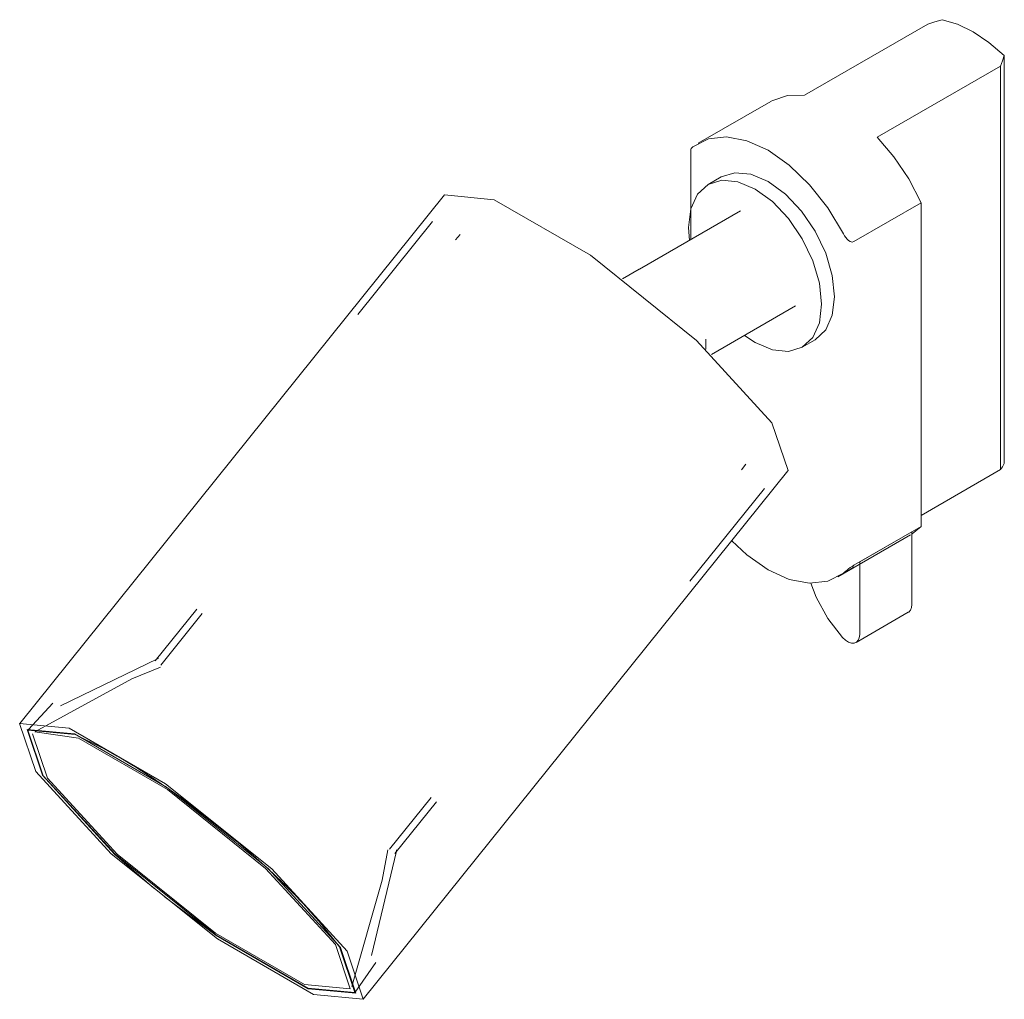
# Model space of a CAD drawing. Header units: millimetres. Extents: x -6669 to -5550, y 142 to 6739.
# Tile 3 of 4: x -6043 to -5909, y 1481 to 1614. Entities that reach past the tile are written whole.
import ezdxf

# ---------------------------------------------------------------- set-up
doc = ezdxf.new("R2010")
doc.units = ezdxf.units.MM
doc.layers.add('Luminarias', color=7, linetype='Continuous', lineweight=20)

# ---------------------------------------------------------------- blocks, each defined once
blk = doc.blocks.new('43720 - 43720 STAN White track projector-519824-00 Isometrico PDF')
at = {"layer": 'Luminarias', "color": 9, "lineweight": 9, "true_color": 0xc0c0c0}
for p, q in [((-6984.77, 1603.77), (-6967.96, 1613.47)), ((-6957.55, 1609.17), (-6957.55, 1553.6)), ((-6958.06, 1607.76), (-6974.87, 1598.05)), ((-6958.06, 1607.76), (-6958.06, 1552.78)), ((-6989.33, 1602.94), (-6999.23, 1597.23)), ((-7000.26, 1596.41), (-7000.26, 1584.08)), ((-6996.12, 1592.65), (-6997.89, 1591.63)), ((-7033.78, 1590.21), (-7091.65, 1518.22)), ((-6993.46, 1588.03), (-7007.25, 1580.07)), ((-6968.86, 1589.14), (-6978.05, 1583.84)), ((-6968.86, 1589.14), (-6968.86, 1545.05)), ((-7035.42, 1586.57), (-7045.61, 1573.9)), ((-7031.67, 1584.83), (-7032.29, 1584.08)), ((-7007.26, 1580.09), (-7009.54, 1578.78)), ((-6997.45, 1568.46), (-6985.98, 1575.08)), ((-6992.95, 1571.06), (-6991.49, 1570.08)), ((-6998.2, 1569.18), (-6998.2, 1570.54)), ((-6985.08, 1569.44), (-6983.31, 1570.46)), ((-6993.33, 1552.76), (-6992.73, 1553.53)), ((-7044.89, 1480.63), (-6987.02, 1552.62)), ((-6968.86, 1546.55), (-6958.06, 1552.78)), ((-7000.4, 1537.57), (-6990.22, 1550.23)), ((-6980.21, 1538.19), (-6970.31, 1543.91)), ((-6978.05, 1539.75), (-6968.86, 1545.05)), ((-6970.13, 1544.32), (-6977.24, 1540.21)), ((-6970.13, 1544.32), (-6970.13, 1534.43)), ((-6968.86, 1545.05), (-6970.09, 1544.04)), ((-6977.24, 1530.33), (-6977.24, 1540.21)), ((-6978, 1539.53), (-6978.92, 1538.94)), ((-7067.53, 1533.78), (-7073.21, 1526.72)), ((-7066.79, 1533.19), (-7072.46, 1526.13)), ((-6977.73, 1529.25), (-6970.62, 1533.35)), ((-7087.13, 1520.97), (-7090.46, 1517.38)), ((-7087.89, 1510.75), (-7089.91, 1516.79)), ((-7078.39, 1513.77), (-7080.45, 1514.91)), ((-7076.15, 1512.44), (-7078.33, 1513.73)), ((-7073.89, 1511), (-7076.11, 1512.41)), ((-7071.65, 1509.49), (-7073.86, 1510.98)), ((-7069.37, 1507.86), (-7071.63, 1509.48)), ((-7062.21, 1502.23), (-7069.37, 1507.86)), ((-7041.29, 1501.07), (-7035.61, 1508.13)), ((-7040.55, 1500.47), (-7034.87, 1507.53)), ((-7059.95, 1500.3), (-7062.18, 1502.2)), ((-7057.87, 1498.43), (-7059.9, 1500.26)), ((-7055.96, 1496.63), (-7057.82, 1498.38)), ((-7054.17, 1494.84), (-7055.9, 1496.57)), ((-7052.48, 1493.05), (-7054.14, 1494.81)), ((-7050.9, 1491.28), (-7052.45, 1493.02)), ((-7048.08, 1487.77), (-7050.86, 1491.23)), ((-7045.96, 1481.61), (-7043.17, 1485.64))]:
    blk.add_line(p, q, dxfattribs=at)
for points in [[(-6967.96, 1613.47, 0), (-6967, 1613.78, 0), (-6966.03, 1614.07, 0)], [(-6966.03, 1614.07, 0), (-6963.94, 1613.45, 0), (-6961.79, 1612.41, 0)], [(-6961.79, 1612.41, 0), (-6959.64, 1610.97, 0), (-6957.55, 1609.17, 0)], [(-6957.55, 1609.17, 0), (-6957.81, 1608.47, 0), (-6958.06, 1607.76, 0)], [(-6989.32, 1602.95, 0), (-6989.09, 1603.07, 0), (-6987.06, 1603.74, 0), (-6984.77, 1603.77, 0)], [(-6989.72, 1596.29, 0), (-6992.61, 1597.59, 0), (-6995.37, 1598.11, 0), (-6997.86, 1597.82, 0), (-6999.97, 1596.73, 0)], [(-6974.87, 1598.05, 0), (-6972.58, 1595.37, 0), (-6970.55, 1592.37, 0), (-6968.86, 1589.14, 0)], [(-6999.97, 1596.73, 0), (-7000.11, 1596.61, 0), (-7000.21, 1596.51, 0), (-7000.26, 1596.43, 0), (-7000.26, 1596.41, 0)], [(-6979.47, 1584.89, 0), (-6981.58, 1588.42, 0), (-6984.07, 1591.59, 0), (-6986.83, 1594.25, 0), (-6989.72, 1596.29, 0)], [(-6991.49, 1591, 0), (-6993.83, 1591.99, 0), (-6996.02, 1592.21, 0), (-6997.89, 1591.63, 0), (-6999.33, 1590.3, 0), (-7000.24, 1588.3, 0), (-7000.55, 1585.77, 0), (-7000.42, 1583.99, 0)], [(-6996.12, 1592.65, 0), (-6994.25, 1593.23, 0), (-6992.06, 1593.01, 0), (-6989.72, 1592.02, 0)], [(-6989.72, 1592.02, 0), (-6987.37, 1590.31, 0), (-6985.19, 1588, 0), (-6983.31, 1585.26, 0), (-6981.87, 1582.26, 0), (-6980.97, 1579.21, 0), (-6980.66, 1576.33, 0), (-6980.97, 1573.8, 0), (-6981.87, 1571.8, 0), (-6983.31, 1570.46, 0)], [(-6991.49, 1570.08, 0), (-6989.14, 1569.08, 0), (-6986.96, 1568.86, 0), (-6985.08, 1569.44, 0), (-6983.64, 1570.78, 0), (-6982.74, 1572.78, 0), (-6982.43, 1575.31, 0), (-6982.74, 1578.19, 0), (-6983.64, 1581.24, 0), (-6985.08, 1584.24, 0), (-6986.96, 1586.98, 0), (-6989.14, 1589.29, 0), (-6991.49, 1591, 0)], [(-6989.19, 1559.17, 0), (-6999.47, 1570.38, 0), (-7013.93, 1581.98, 0), (-7027.04, 1589.55, 0), (-7033.8, 1590.19, 0)], [(-6978.05, 1583.84, 0), (-6978.28, 1583.78, 0), (-6978.53, 1583.85, 0), (-6978.75, 1583.99, 0), (-6978.96, 1584.18, 0), (-6979.15, 1584.39, 0), (-6979.32, 1584.63, 0), (-6979.47, 1584.89, 0)], [(-6987.02, 1552.62, 0), (-6987, 1552.64, 0), (-6989.19, 1559.17, 0)], [(-6958.06, 1552.78, 0), (-6957.81, 1553.18, 0), (-6957.55, 1553.6, 0)], [(-6994.68, 1543.09, 0), (-6992.61, 1541.17, 0), (-6989.72, 1539.13, 0)], [(-6979.47, 1538.69, 0), (-6979.32, 1538.81, 0), (-6979.15, 1538.94, 0), (-6978.96, 1539.09, 0), (-6978.75, 1539.25, 0), (-6978.53, 1539.43, 0), (-6978.28, 1539.6, 0), (-6978.05, 1539.75, 0)], [(-6989.72, 1539.13, 0), (-6986.83, 1537.83, 0), (-6984.07, 1537.31, 0), (-6981.58, 1537.6, 0), (-6979.47, 1538.69, 0)], [(-6983.92, 1537.3, 0), (-6983.17, 1535.39, 0), (-6981.57, 1532.5, 0), (-6979.59, 1529.92, 0)], [(-6970.13, 1534.43, 0), (-6970.18, 1533.99, 0), (-6970.33, 1533.63, 0), (-6970.57, 1533.38, 0), (-6970.62, 1533.35, 0)], [(-6979.59, 1529.92, 0), (-6979.19, 1529.55, 0), (-6978.78, 1529.29, 0), (-6978.37, 1529.15, 0), (-6978, 1529.15, 0), (-6977.69, 1529.28, 0), (-6977.45, 1529.53, 0), (-6977.3, 1529.88, 0), (-6977.24, 1530.33, 0)], [(-7086.09, 1520.61, 0), (-7072.89, 1526.99, 0), (-7072.75, 1527.05, 0)], [(-7089.59, 1517.08, 0), (-7076.37, 1524.26, 0), (-7072.48, 1525.87, 0)], [(-7089.48, 1511.67, 0), (-7091.67, 1518.2, 0), (-7084.91, 1517.56, 0), (-7071.8, 1509.99, 0), (-7057.34, 1498.38, 0), (-7047.06, 1487.18, 0)], [(-7088.57, 1511.14, 0), (-7090.66, 1517.39, 0), (-7084.19, 1516.78, 0), (-7071.65, 1509.53, 0), (-7057.81, 1498.43, 0), (-7047.97, 1487.7, 0)], [(-7080.52, 1514.95, 0), (-7084.11, 1516.68, 0), (-7090.54, 1517.29, 0), (-7088.46, 1511.08, 0)], [(-7089.59, 1517.08, 0), (-7083.66, 1516.2, 0), (-7071.54, 1509.2, 0), (-7058.16, 1498.46, 0), (-7048.65, 1488.09, 0)], [(-7047.06, 1487.18, 0), (-7044.87, 1480.65, 0), (-7051.63, 1481.29, 0), (-7064.74, 1488.86, 0), (-7079.2, 1500.46, 0), (-7089.48, 1511.67, 0)], [(-7073.4, 1495.77, 0), (-7078.73, 1500.42, 0), (-7088.57, 1511.14, 0)], [(-7088.46, 1511.08, 0), (-7078.67, 1500.41, 0), (-7064.91, 1489.37, 0), (-7052.43, 1482.16, 0), (-7046, 1481.55, 0), (-7048.08, 1487.77, 0)], [(-7048.65, 1488.09, 0), (-7046.63, 1482.05, 0), (-7052.88, 1482.65, 0), (-7065, 1489.65, 0), (-7078.38, 1500.38, 0), (-7087.89, 1510.75, 0)], [(-7046.44, 1482.39, 0), (-7042.27, 1496.85, 0), (-7041.53, 1501, 0)], [(-7043.75, 1486.58, 0), (-7040.35, 1500.83, 0), (-7040.33, 1500.98, 0)], [(-7047.97, 1487.7, 0), (-7045.88, 1481.46, 0), (-7052.35, 1482.07, 0), (-7064.89, 1489.31, 0), (-7071.99, 1494.63, 0)]]:
    blk.add_polyline3d(points, dxfattribs=at)

msp = doc.modelspace()

# ---------------------------------------------------------------- block references
at = {"layer": 'Luminarias', "color": 9, "lineweight": 9, "true_color": 0xc0c0c0}
msp.add_blockref('43720 - 43720 STAN White track projector-519824-00 Isometrico PDF', (1048.88, 0), dxfattribs=at)

doc.saveas('drawing.dxf')
